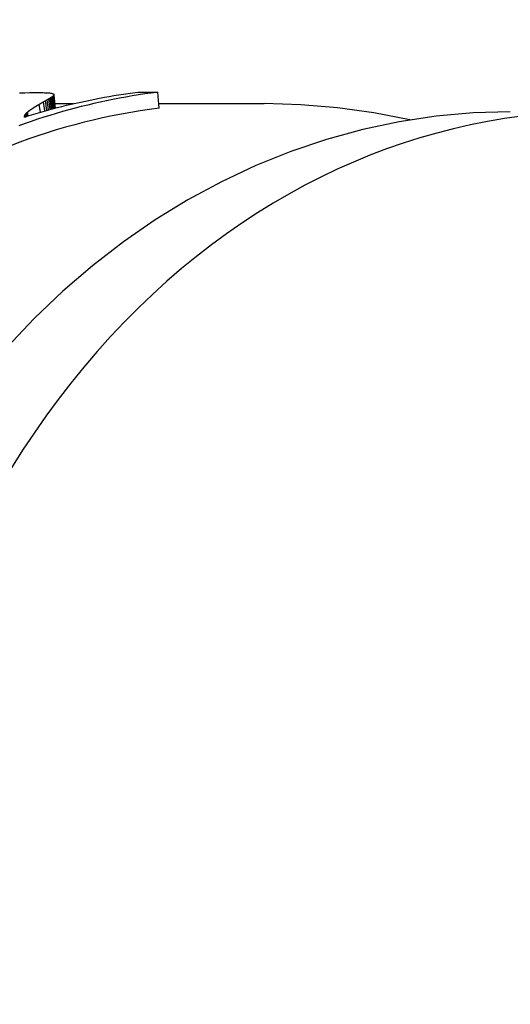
# Model space of a CAD drawing. Header units: millimetres. Extents: x 213 to 547, y 65 to 502.
# Tile 12 of 21: x 296 to 312, y 465 to 496. Entities that reach past the tile are written whole.
import ezdxf

# ---------------------------------------------------------------- set-up
doc = ezdxf.new("R2010")
doc.units = ezdxf.units.MM
doc.layers.add('Detail', color=2, linetype='Continuous')

msp = doc.modelspace()

# ---------------------------------------------------------------- linework, layer by layer
at = {"layer": 'Detail'}
for p, q in [((296.441, 493.394), (296.58, 493.398)), ((296.58, 493.398), (296.712, 493.4)), ((296.712, 493.4), (296.835, 493.401)), ((296.835, 493.401), (296.894, 493.401)), ((296.894, 493.401), (296.949, 493.4)), ((296.949, 493.4), (297.001, 493.399)), ((297.001, 493.399), (297.049, 493.397)), ((297.049, 493.397), (297.093, 493.395)), ((297.123, 492.845), (297.081, 493.142)), ((297.093, 493.395), (297.134, 493.393)), ((297.134, 493.393), (297.172, 493.39)), ((297.177, 492.86), (297.134, 493.173)), ((297.172, 493.39), (297.205, 493.387)), ((297.224, 492.873), (297.181, 493.2)), ((297.205, 493.387), (297.236, 493.383)), ((297.265, 492.884), (297.222, 493.224)), ((297.236, 493.383), (297.262, 493.379)), ((297.3, 492.893), (297.257, 493.245)), ((297.262, 493.379), (297.286, 493.374)), ((297.328, 492.901), (297.285, 493.264)), ((297.35, 492.907), (297.308, 493.28)), ((297.366, 492.911), (297.324, 493.294)), ((297.377, 492.914), (297.334, 493.307)), ((297.384, 492.916), (297.341, 493.318)), ((297.344, 493.338), (297.345, 493.329)), ((297.388, 492.917), (297.345, 493.329)), ((299.947, 493.41), (300.567, 493.41)), ((300.608, 492.913), (300.567, 493.41)), ((296.923, 492.788), (296.884, 493.028)), ((297.062, 492.828), (297.021, 493.108)), ((297.373, 493.056), (297.95, 493.056)), ((300.596, 493.056), (303.88, 493.056)), ((296.426, 492.669), (296.425, 492.658)), ((296.425, 492.658), (296.425, 492.648)), ((296.429, 492.639), (296.425, 492.658)), ((296.425, 492.648), (296.426, 492.638)), ((296.43, 492.68), (296.426, 492.669)), ((296.433, 492.64), (296.426, 492.669)), ((296.435, 492.692), (296.43, 492.68)), ((296.438, 492.641), (296.43, 492.68)), ((296.442, 492.704), (296.435, 492.692)), ((296.445, 492.644), (296.435, 492.692)), ((296.453, 492.646), (296.442, 492.704)), ((296.464, 492.65), (296.45, 492.716)), ((296.475, 492.653), (296.46, 492.729)), ((296.489, 492.658), (296.472, 492.743)), ((296.504, 492.662), (296.485, 492.756)), ((296.522, 492.668), (296.502, 492.772)), ((296.546, 492.675), (296.524, 492.79))]:
    msp.add_line(p, q, dxfattribs=at)
at = {"layer": 'Detail', "flags": 128}
for points in [[(300.567, 493.41), (300.368, 493.385), (300.169, 493.357), (299.97, 493.327), (299.772, 493.295), (299.574, 493.261), (299.376, 493.225), (299.178, 493.187), (298.981, 493.146), (298.784, 493.104), (298.587, 493.06), (298.391, 493.013), (298.194, 492.965), (297.999, 492.914), (297.803, 492.862), (297.608, 492.807), (297.414, 492.751), (297.219, 492.692), (297.025, 492.631), (296.832, 492.569), (296.639, 492.504), (296.447, 492.437), (296.255, 492.368)], [(296.274, 493.387), (296.28, 493.388), (296.287, 493.388), (296.293, 493.388)], [(296.293, 493.388), (296.299, 493.389), (296.305, 493.389), (296.312, 493.389), (296.318, 493.389), (296.324, 493.39), (296.33, 493.39), (296.336, 493.39), (296.342, 493.39), (296.348, 493.39), (296.355, 493.391), (296.361, 493.391), (296.367, 493.391), (296.373, 493.391), (296.379, 493.392), (296.385, 493.392), (296.392, 493.392), (296.398, 493.392), (296.404, 493.393), (296.41, 493.393), (296.416, 493.393), (296.422, 493.393), (296.428, 493.393), (296.435, 493.394), (296.441, 493.394)], [(296.426, 492.638), (296.571, 492.683), (296.716, 492.727), (296.861, 492.77), (297.006, 492.812), (297.151, 492.853), (297.297, 492.893), (297.443, 492.931), (297.589, 492.968), (297.735, 493.005), (297.881, 493.04), (298.028, 493.074), (298.175, 493.106), (298.322, 493.138), (298.469, 493.169), (298.616, 493.198), (298.763, 493.226), (298.911, 493.253), (299.059, 493.279), (299.206, 493.304), (299.354, 493.327), (299.502, 493.35), (299.651, 493.371), (299.799, 493.391), (299.947, 493.41)], [(297.081, 493.142), (297.078, 493.141), (297.076, 493.139), (297.073, 493.138), (297.071, 493.137), (297.068, 493.135), (297.066, 493.134), (297.063, 493.132), (297.061, 493.131), (297.058, 493.13), (297.056, 493.128), (297.054, 493.127), (297.051, 493.125), (297.049, 493.124), (297.046, 493.123), (297.044, 493.121), (297.041, 493.12), (297.039, 493.118), (297.036, 493.117), (297.034, 493.115), (297.031, 493.114), (297.029, 493.113), (297.026, 493.111), (297.024, 493.11), (297.021, 493.108)], [(297.134, 493.173), (297.132, 493.171), (297.13, 493.17), (297.127, 493.169), (297.125, 493.168), (297.123, 493.166), (297.121, 493.165), (297.119, 493.164), (297.116, 493.163), (297.114, 493.161), (297.112, 493.16), (297.11, 493.159), (297.107, 493.158), (297.105, 493.156), (297.103, 493.155), (297.101, 493.154), (297.099, 493.153), (297.096, 493.151), (297.094, 493.15), (297.092, 493.149), (297.09, 493.147), (297.087, 493.146), (297.085, 493.145), (297.083, 493.144), (297.081, 493.142)], [(297.181, 493.2), (297.179, 493.199), (297.177, 493.198), (297.175, 493.197), (297.173, 493.195), (297.171, 493.194), (297.169, 493.193), (297.168, 493.192), (297.166, 493.191), (297.164, 493.19), (297.162, 493.189), (297.16, 493.188), (297.158, 493.186), (297.156, 493.185), (297.154, 493.184), (297.152, 493.183), (297.15, 493.182), (297.148, 493.181), (297.146, 493.18), (297.144, 493.178), (297.142, 493.177), (297.14, 493.176), (297.138, 493.175), (297.136, 493.174), (297.134, 493.173)], [(297.222, 493.224), (297.221, 493.223), (297.219, 493.222), (297.217, 493.221), (297.215, 493.22), (297.214, 493.219), (297.212, 493.218), (297.21, 493.217), (297.209, 493.216), (297.207, 493.215), (297.205, 493.214), (297.203, 493.213), (297.202, 493.212), (297.2, 493.211), (297.198, 493.21), (297.197, 493.209), (297.195, 493.208), (297.193, 493.207), (297.192, 493.206), (297.19, 493.205), (297.188, 493.204), (297.186, 493.203), (297.185, 493.202), (297.183, 493.201), (297.181, 493.2)], [(297.257, 493.245), (297.256, 493.245), (297.254, 493.244), (297.253, 493.243), (297.251, 493.242), (297.25, 493.241), (297.248, 493.24), (297.247, 493.239), (297.245, 493.238), (297.244, 493.238), (297.243, 493.237), (297.241, 493.236), (297.24, 493.235), (297.238, 493.234), (297.237, 493.233), (297.235, 493.232), (297.234, 493.231), (297.232, 493.23), (297.231, 493.229), (297.229, 493.229), (297.228, 493.228), (297.227, 493.227), (297.225, 493.226), (297.224, 493.225), (297.222, 493.224)], [(297.285, 493.264), (297.284, 493.263), (297.283, 493.263), (297.282, 493.262), (297.281, 493.261), (297.28, 493.26), (297.278, 493.26), (297.277, 493.259), (297.276, 493.258), (297.275, 493.257), (297.274, 493.256), (297.272, 493.256), (297.271, 493.255), (297.27, 493.254), (297.269, 493.253), (297.268, 493.253), (297.266, 493.252), (297.265, 493.251), (297.264, 493.25), (297.263, 493.249), (297.262, 493.249), (297.261, 493.248), (297.259, 493.247), (297.258, 493.246), (297.257, 493.245)], [(297.308, 493.28), (297.307, 493.28), (297.306, 493.279), (297.305, 493.278), (297.304, 493.278), (297.303, 493.277), (297.302, 493.276), (297.301, 493.276), (297.3, 493.275), (297.299, 493.274), (297.298, 493.274), (297.297, 493.273), (297.297, 493.272), (297.296, 493.272), (297.295, 493.271), (297.294, 493.27), (297.293, 493.27), (297.292, 493.269), (297.291, 493.268), (297.29, 493.268), (297.289, 493.267), (297.288, 493.266), (297.287, 493.266), (297.286, 493.265), (297.285, 493.264)], [(297.286, 493.374), (297.286, 493.374), (297.287, 493.373), (297.288, 493.373), (297.289, 493.373), (297.29, 493.373), (297.29, 493.372), (297.291, 493.372), (297.292, 493.372), (297.293, 493.372), (297.294, 493.371), (297.294, 493.371), (297.295, 493.371), (297.296, 493.371), (297.297, 493.37), (297.298, 493.37), (297.298, 493.37), (297.299, 493.37), (297.3, 493.37), (297.301, 493.369), (297.302, 493.369), (297.302, 493.369), (297.303, 493.369), (297.304, 493.368), (297.305, 493.368)], [(297.305, 493.368), (297.306, 493.368), (297.306, 493.368), (297.307, 493.367), (297.307, 493.367), (297.308, 493.367), (297.309, 493.367), (297.309, 493.366), (297.31, 493.366), (297.311, 493.366), (297.311, 493.365), (297.312, 493.365), (297.313, 493.365), (297.313, 493.365), (297.314, 493.364), (297.315, 493.364), (297.315, 493.364), (297.316, 493.364), (297.317, 493.363), (297.317, 493.363), (297.318, 493.363), (297.318, 493.363), (297.319, 493.362), (297.32, 493.362), (297.32, 493.362)], [(297.324, 493.294), (297.323, 493.294), (297.322, 493.293), (297.322, 493.293), (297.321, 493.292), (297.32, 493.292), (297.32, 493.291), (297.319, 493.29), (297.318, 493.29), (297.318, 493.289), (297.317, 493.289), (297.316, 493.288), (297.316, 493.287), (297.315, 493.287), (297.314, 493.286), (297.314, 493.286), (297.313, 493.285), (297.312, 493.285), (297.312, 493.284), (297.311, 493.283), (297.31, 493.283), (297.31, 493.282), (297.309, 493.282), (297.308, 493.281), (297.308, 493.28)], [(297.32, 493.362), (297.321, 493.362), (297.321, 493.361), (297.322, 493.361), (297.322, 493.361), (297.323, 493.36), (297.323, 493.36), (297.324, 493.36), (297.324, 493.359), (297.325, 493.359), (297.325, 493.359), (297.326, 493.359), (297.326, 493.358), (297.327, 493.358), (297.327, 493.358), (297.328, 493.357), (297.328, 493.357), (297.329, 493.357), (297.329, 493.356), (297.33, 493.356), (297.33, 493.356), (297.331, 493.356), (297.331, 493.355), (297.332, 493.355), (297.332, 493.355)], [(297.334, 493.307), (297.334, 493.306), (297.333, 493.306), (297.333, 493.305), (297.333, 493.305), (297.332, 493.304), (297.332, 493.304), (297.331, 493.303), (297.331, 493.303), (297.33, 493.302), (297.33, 493.302), (297.329, 493.301), (297.329, 493.301), (297.328, 493.3), (297.328, 493.3), (297.328, 493.299), (297.327, 493.299), (297.327, 493.298), (297.326, 493.298), (297.326, 493.297), (297.325, 493.297), (297.325, 493.296), (297.324, 493.295), (297.324, 493.295), (297.324, 493.294)], [(297.332, 493.355), (297.333, 493.354), (297.333, 493.354), (297.333, 493.354), (297.334, 493.353), (297.334, 493.353), (297.334, 493.353), (297.334, 493.352), (297.335, 493.352), (297.335, 493.352), (297.335, 493.351), (297.336, 493.351), (297.336, 493.351), (297.336, 493.35), (297.337, 493.35), (297.337, 493.35), (297.337, 493.349), (297.338, 493.349), (297.338, 493.349), (297.338, 493.349), (297.339, 493.348), (297.339, 493.348), (297.339, 493.348), (297.34, 493.347), (297.34, 493.347)], [(297.341, 493.318), (297.341, 493.318), (297.341, 493.317), (297.341, 493.317), (297.34, 493.316), (297.34, 493.316), (297.34, 493.315), (297.339, 493.315), (297.339, 493.314), (297.339, 493.314), (297.338, 493.313), (297.338, 493.313), (297.338, 493.313), (297.338, 493.312), (297.337, 493.312), (297.337, 493.311), (297.337, 493.311), (297.336, 493.31), (297.336, 493.31), (297.336, 493.309), (297.336, 493.309), (297.335, 493.308), (297.335, 493.308), (297.335, 493.307), (297.334, 493.307)], [(297.34, 493.347), (297.34, 493.346), (297.341, 493.346), (297.341, 493.346), (297.341, 493.345), (297.341, 493.345), (297.341, 493.345), (297.341, 493.344), (297.342, 493.344), (297.342, 493.344), (297.342, 493.343), (297.342, 493.343), (297.342, 493.343), (297.342, 493.342), (297.343, 493.342), (297.343, 493.341), (297.343, 493.341), (297.343, 493.341), (297.343, 493.34), (297.343, 493.34), (297.344, 493.34), (297.344, 493.339), (297.344, 493.339), (297.344, 493.339), (297.344, 493.338)], [(297.345, 493.329), (297.345, 493.328), (297.345, 493.328), (297.344, 493.327), (297.344, 493.327), (297.344, 493.326), (297.344, 493.326), (297.344, 493.326), (297.344, 493.325), (297.344, 493.325), (297.343, 493.324), (297.343, 493.324), (297.343, 493.323), (297.343, 493.323), (297.343, 493.323), (297.343, 493.322), (297.343, 493.322), (297.342, 493.321), (297.342, 493.321), (297.342, 493.32), (297.342, 493.32), (297.342, 493.32), (297.342, 493.319), (297.342, 493.319), (297.341, 493.318)], [(296.583, 492.836), (296.582, 492.835), (296.58, 492.834), (296.579, 492.833), (296.578, 492.832), (296.576, 492.831), (296.575, 492.83), (296.574, 492.829), (296.572, 492.828), (296.571, 492.827), (296.57, 492.826), (296.568, 492.825), (296.567, 492.824), (296.566, 492.823), (296.564, 492.822), (296.563, 492.821), (296.562, 492.82), (296.56, 492.819), (296.559, 492.818), (296.557, 492.817), (296.556, 492.816), (296.555, 492.815), (296.553, 492.813), (296.552, 492.812), (296.551, 492.811)], [(296.62, 492.862), (296.619, 492.861), (296.617, 492.86), (296.615, 492.859), (296.614, 492.858), (296.612, 492.857), (296.611, 492.856), (296.609, 492.855), (296.608, 492.853), (296.606, 492.852), (296.605, 492.851), (296.603, 492.85), (296.601, 492.849), (296.6, 492.848), (296.598, 492.847), (296.597, 492.846), (296.595, 492.845), (296.594, 492.843), (296.592, 492.842), (296.591, 492.841), (296.589, 492.84), (296.588, 492.839), (296.586, 492.838), (296.584, 492.837), (296.583, 492.836)], [(296.662, 492.891), (296.661, 492.89), (296.659, 492.889), (296.657, 492.888), (296.655, 492.887), (296.654, 492.885), (296.652, 492.884), (296.65, 492.883), (296.648, 492.882), (296.647, 492.881), (296.645, 492.879), (296.643, 492.878), (296.641, 492.877), (296.639, 492.876), (296.638, 492.874), (296.636, 492.873), (296.634, 492.872), (296.632, 492.871), (296.631, 492.87), (296.629, 492.868), (296.627, 492.867), (296.625, 492.866), (296.624, 492.865), (296.622, 492.864), (296.62, 492.862)], [(296.71, 492.923), (296.708, 492.922), (296.706, 492.92), (296.704, 492.919), (296.702, 492.918), (296.7, 492.916), (296.698, 492.915), (296.696, 492.914), (296.694, 492.912), (296.692, 492.911), (296.69, 492.91), (296.688, 492.909), (296.686, 492.907), (296.684, 492.906), (296.682, 492.905), (296.68, 492.903), (296.678, 492.902), (296.676, 492.901), (296.674, 492.899), (296.672, 492.898), (296.67, 492.897), (296.668, 492.895), (296.666, 492.894), (296.664, 492.893), (296.662, 492.891)], [(296.763, 492.956), (296.761, 492.955), (296.758, 492.954), (296.756, 492.952), (296.754, 492.951), (296.752, 492.949), (296.75, 492.948), (296.747, 492.947), (296.745, 492.945), (296.743, 492.944), (296.741, 492.942), (296.739, 492.941), (296.736, 492.94), (296.734, 492.938), (296.732, 492.937), (296.73, 492.936), (296.728, 492.934), (296.725, 492.933), (296.723, 492.931), (296.721, 492.93), (296.719, 492.928), (296.717, 492.927), (296.714, 492.926), (296.712, 492.924), (296.71, 492.923)], [(296.821, 492.992), (296.818, 492.99), (296.816, 492.989), (296.814, 492.987), (296.811, 492.986), (296.809, 492.984), (296.806, 492.983), (296.804, 492.981), (296.802, 492.98), (296.799, 492.978), (296.797, 492.977), (296.794, 492.976), (296.792, 492.974), (296.789, 492.973), (296.787, 492.971), (296.785, 492.97), (296.782, 492.968), (296.78, 492.967), (296.777, 492.965), (296.775, 492.964), (296.772, 492.962), (296.77, 492.961), (296.768, 492.959), (296.765, 492.958), (296.763, 492.956)], [(296.884, 493.028), (296.882, 493.027), (296.879, 493.025), (296.876, 493.024), (296.874, 493.022), (296.871, 493.021), (296.868, 493.019), (296.866, 493.018), (296.863, 493.016), (296.86, 493.015), (296.858, 493.013), (296.855, 493.012), (296.853, 493.01), (296.85, 493.009), (296.847, 493.007), (296.845, 493.006), (296.842, 493.004), (296.839, 493.002), (296.837, 493.001), (296.834, 492.999), (296.831, 492.998), (296.829, 492.996), (296.826, 492.995), (296.824, 492.993), (296.821, 492.992)], [(296.956, 493.07), (296.953, 493.069), (296.95, 493.067), (296.947, 493.065), (296.944, 493.064), (296.941, 493.062), (296.938, 493.06), (296.935, 493.058), (296.932, 493.057), (296.929, 493.055), (296.926, 493.053), (296.923, 493.051), (296.92, 493.05), (296.917, 493.048), (296.914, 493.046), (296.911, 493.044), (296.908, 493.043), (296.905, 493.041), (296.902, 493.039), (296.899, 493.037), (296.896, 493.036), (296.893, 493.034), (296.89, 493.032), (296.887, 493.03), (296.884, 493.028)], [(297.021, 493.108), (297.019, 493.107), (297.016, 493.105), (297.013, 493.104), (297.01, 493.102), (297.008, 493.1), (297.005, 493.099), (297.002, 493.097), (296.999, 493.096), (296.997, 493.094), (296.994, 493.093), (296.991, 493.091), (296.989, 493.089), (296.986, 493.088), (296.983, 493.086), (296.98, 493.085), (296.978, 493.083), (296.975, 493.082), (296.972, 493.08), (296.969, 493.078), (296.967, 493.077), (296.964, 493.075), (296.961, 493.074), (296.959, 493.072), (296.956, 493.07)], [(308.4, 492.551), (307.281, 492.771), (306.153, 492.929), (305.018, 493.024), (303.88, 493.056)], [(311.525, 492.806), (310.371, 492.771), (309.219, 492.667), (308.074, 492.494), (306.939, 492.254), (305.815, 491.946), (304.708, 491.573), (303.619, 491.133), (302.551, 490.63), (301.507, 490.065), (300.49, 489.44), (299.501, 488.756), (298.542, 488.016), (297.618, 487.221), (296.729, 486.374), (295.877, 485.476)], [(296.45, 492.716), (296.45, 492.716), (296.449, 492.715), (296.449, 492.715), (296.449, 492.714), (296.448, 492.714), (296.448, 492.713), (296.447, 492.713), (296.447, 492.712), (296.447, 492.712), (296.446, 492.711), (296.446, 492.711), (296.446, 492.71), (296.445, 492.71), (296.445, 492.709), (296.445, 492.709), (296.444, 492.708), (296.444, 492.708), (296.444, 492.707), (296.443, 492.707), (296.443, 492.706), (296.443, 492.705), (296.442, 492.705), (296.442, 492.704), (296.442, 492.704)], [(296.46, 492.729), (296.46, 492.729), (296.459, 492.728), (296.459, 492.728), (296.458, 492.727), (296.458, 492.727), (296.457, 492.726), (296.457, 492.726), (296.457, 492.725), (296.456, 492.724), (296.456, 492.724), (296.455, 492.723), (296.455, 492.723), (296.455, 492.722), (296.454, 492.722), (296.454, 492.721), (296.453, 492.721), (296.453, 492.72), (296.452, 492.72), (296.452, 492.719), (296.452, 492.719), (296.451, 492.718), (296.451, 492.717), (296.45, 492.717), (296.45, 492.716)], [(296.472, 492.743), (296.471, 492.742), (296.471, 492.742), (296.47, 492.741), (296.47, 492.74), (296.469, 492.74), (296.469, 492.739), (296.468, 492.739), (296.468, 492.738), (296.467, 492.738), (296.467, 492.737), (296.466, 492.737), (296.466, 492.736), (296.465, 492.735), (296.465, 492.735), (296.464, 492.734), (296.464, 492.734), (296.463, 492.733), (296.463, 492.733), (296.462, 492.732), (296.462, 492.732), (296.461, 492.731), (296.461, 492.73), (296.46, 492.73), (296.46, 492.729)], [(296.485, 492.756), (296.485, 492.756), (296.484, 492.755), (296.483, 492.755), (296.483, 492.754), (296.482, 492.753), (296.482, 492.753), (296.481, 492.752), (296.481, 492.752), (296.48, 492.751), (296.48, 492.751), (296.479, 492.75), (296.478, 492.749), (296.478, 492.749), (296.477, 492.748), (296.477, 492.748), (296.476, 492.747), (296.476, 492.747), (296.475, 492.746), (296.475, 492.745), (296.474, 492.745), (296.473, 492.744), (296.473, 492.744), (296.472, 492.743), (296.472, 492.743)], [(296.502, 492.772), (296.501, 492.771), (296.501, 492.77), (296.5, 492.77), (296.499, 492.769), (296.498, 492.769), (296.498, 492.768), (296.497, 492.767), (296.496, 492.767), (296.496, 492.766), (296.495, 492.765), (296.494, 492.765), (296.494, 492.764), (296.493, 492.763), (296.492, 492.763), (296.491, 492.762), (296.491, 492.761), (296.49, 492.761), (296.489, 492.76), (296.489, 492.76), (296.488, 492.759), (296.487, 492.758), (296.487, 492.758), (296.486, 492.757), (296.485, 492.756)], [(296.524, 492.79), (296.523, 492.789), (296.522, 492.789), (296.521, 492.788), (296.52, 492.787), (296.519, 492.786), (296.518, 492.786), (296.517, 492.785), (296.517, 492.784), (296.516, 492.783), (296.515, 492.782), (296.514, 492.782), (296.513, 492.781), (296.512, 492.78), (296.511, 492.779), (296.51, 492.779), (296.509, 492.778), (296.508, 492.777), (296.507, 492.776), (296.507, 492.776), (296.506, 492.775), (296.505, 492.774), (296.504, 492.773), (296.503, 492.772), (296.502, 492.772)], [(296.551, 492.811), (296.55, 492.811), (296.549, 492.81), (296.547, 492.809), (296.546, 492.808), (296.545, 492.807), (296.544, 492.806), (296.543, 492.805), (296.542, 492.804), (296.541, 492.804), (296.54, 492.803), (296.538, 492.802), (296.537, 492.801), (296.536, 492.8), (296.535, 492.799), (296.534, 492.798), (296.533, 492.797), (296.532, 492.796), (296.531, 492.796), (296.529, 492.795), (296.528, 492.794), (296.527, 492.793), (296.526, 492.792), (296.525, 492.791), (296.524, 492.79)]]:
    msp.add_lwpolyline(points, dxfattribs=at)
at = {"layer": 'Detail'}
for centre, major_axis, start_param, end_param in [((314.191, 465.056), (0, 27.75), 5.544541, 10.163422), ((302.924, 465.056), (0, 28), 0.101123, 0.306838)]:
    msp.add_ellipse(centre, major_axis=major_axis, ratio=0.819152, start_param=start_param, end_param=end_param, dxfattribs=at)

doc.saveas('drawing.dxf')
